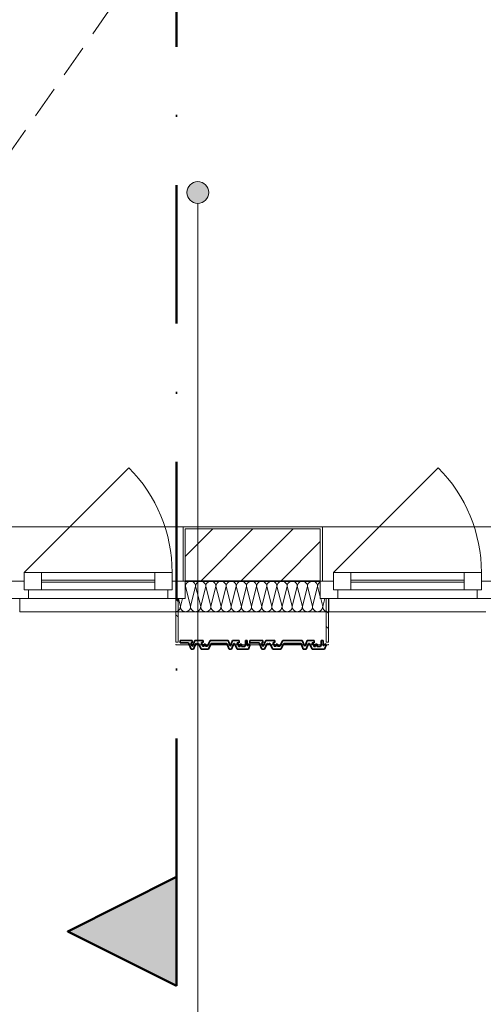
# Model space of a CAD drawing. Header units: metres. Extents: x -177922 to 5550634, y -507967 to 368279.
# Tile 79 of 125: x 3705269 to 3707397, y -60996 to -56477. Entities that reach past the tile are written whole.
import ezdxf

# ---------------------------------------------------------------- set-up
doc = ezdxf.new("R2010")
doc.units = ezdxf.units.M
doc.header["$LTSCALE"] = 0.05
doc.header["$PDSIZE"] = 0.8
doc.linetypes.add('Strichlinie_ eng', pattern=[4600, 3000, -1600])
doc.linetypes.add('Strichpunktlinie_ lang', pattern=[25400, 12700, -6350, 0, -6350])
for name, color, linetype in [('A_1_Bauteilschraffuren', 7, 'Continuous'), ('A_1_Fassaden', 7, 'Continuous'), ('A_1_Fenster', 7, 'Continuous'), ('A_1_Raumstempel_Linien_Text.1_100', 7, 'Continuous'), ('A_1_Schraffuren', 7, 'Continuous'), ('A_1_Wände_Außen', 7, 'Continuous'), ('A_3_Schnittführung', 7, 'Continuous'), ('A_4_Etiketten_UHD', 7, 'Continuous'), ('A_4_Umgrenzung_Raumlegende', 7, 'Continuous')]:
    doc.layers.add(name, color=color, linetype=linetype)
pattern_1 = [(0, (3733493.5, -38278.93), (0, 173.2051), [0, -100]), (0, (3733543.5, -38192.32), (0, 173.2051), [0, -100])]
pattern_2 = [(135, (3733493.5, -38278.93), (106.066, 106.066), []), (135, (3733458.14, -38314.28), (106.066, 106.066), [])]

# ---------------------------------------------------------------- blocks, each defined once
blk = doc.blocks.new('*X101', base_point=(3733493.5, -38278.9))
at = {"layer": 'A_1_Bauteilschraffuren', "color": 253, "linetype": 'Continuous', "lineweight": 13}
for p, q in [((3706037, -59060.8), (3706034.1, -59064.3)), ((3706040.5, -59057.9), (3706037, -59060.8)), ((3706044.6, -59055.7), (3706040.5, -59057.9)), ((3706048.9, -59054.4), (3706044.6, -59055.7)), ((3706053.5, -59053.9), (3706048.9, -59054.4)), ((3706058, -59054.4), (3706053.5, -59053.9)), ((3706062.4, -59055.7), (3706058, -59054.4)), ((3706066.5, -59057.9), (3706062.4, -59055.7)), ((3706070, -59060.8), (3706066.5, -59057.9)), ((3706072.9, -59064.3), (3706070, -59060.8)), ((3706083.7, -59060.8), (3706080.8, -59064.3)), ((3706087.2, -59057.9), (3706083.7, -59060.8)), ((3706091.2, -59055.7), (3706087.2, -59057.9)), ((3706095.6, -59054.4), (3706091.2, -59055.7)), ((3706100.2, -59053.9), (3706095.6, -59054.4)), ((3706104.7, -59054.4), (3706100.2, -59053.9)), ((3706109.1, -59055.7), (3706104.7, -59054.4)), ((3706113.1, -59057.9), (3706109.1, -59055.7)), ((3706116.7, -59060.8), (3706113.1, -59057.9)), ((3706119.6, -59064.3), (3706116.7, -59060.8)), ((3706130.3, -59060.8), (3706127.4, -59064.3)), ((3706133.9, -59057.9), (3706130.3, -59060.8)), ((3706137.9, -59055.7), (3706133.9, -59057.9)), ((3706142.3, -59054.4), (3706137.9, -59055.7)), ((3706146.8, -59053.9), (3706142.3, -59054.4)), ((3706151.4, -59054.4), (3706146.8, -59053.9)), ((3706155.8, -59055.7), (3706151.4, -59054.4)), ((3706159.8, -59057.9), (3706155.8, -59055.7)), ((3706163.3, -59060.8), (3706159.8, -59057.9)), ((3706166.2, -59064.3), (3706163.3, -59060.8)), ((3706177, -59060.8), (3706174.1, -59064.3)), ((3706180.5, -59057.9), (3706177, -59060.8)), ((3706184.6, -59055.7), (3706180.5, -59057.9)), ((3706188.9, -59054.4), (3706184.6, -59055.7)), ((3706193.5, -59053.9), (3706188.9, -59054.4)), ((3706198, -59054.4), (3706193.5, -59053.9)), ((3706202.4, -59055.7), (3706198, -59054.4)), ((3706206.5, -59057.9), (3706202.4, -59055.7)), ((3706210, -59060.8), (3706206.5, -59057.9)), ((3706212.9, -59064.3), (3706210, -59060.8)), ((3706223.7, -59060.8), (3706220.8, -59064.3)), ((3706227.2, -59057.9), (3706223.7, -59060.8)), ((3706231.2, -59055.7), (3706227.2, -59057.9)), ((3706235.6, -59054.4), (3706231.2, -59055.7)), ((3706240.2, -59053.9), (3706235.6, -59054.4)), ((3706244.7, -59054.4), (3706240.2, -59053.9)), ((3706249.1, -59055.7), (3706244.7, -59054.4)), ((3706253.1, -59057.9), (3706249.1, -59055.7)), ((3706256.7, -59060.8), (3706253.1, -59057.9)), ((3706259.6, -59064.3), (3706256.7, -59060.8)), ((3706270.3, -59060.8), (3706267.4, -59064.3)), ((3706273.9, -59057.9), (3706270.3, -59060.8)), ((3706277.9, -59055.7), (3706273.9, -59057.9)), ((3706282.3, -59054.4), (3706277.9, -59055.7)), ((3706286.8, -59053.9), (3706282.3, -59054.4)), ((3706291.4, -59054.4), (3706286.8, -59053.9)), ((3706295.8, -59055.7), (3706291.4, -59054.4)), ((3706299.8, -59057.9), (3706295.8, -59055.7)), ((3706303.3, -59060.8), (3706299.8, -59057.9)), ((3706306.2, -59064.3), (3706303.3, -59060.8)), ((3706317, -59060.8), (3706314.1, -59064.3)), ((3706320.5, -59057.9), (3706317, -59060.8)), ((3706324.6, -59055.7), (3706320.5, -59057.9)), ((3706328.9, -59054.4), (3706324.6, -59055.7)), ((3706333.5, -59053.9), (3706328.9, -59054.4)), ((3706338, -59054.4), (3706333.5, -59053.9)), ((3706342.4, -59055.7), (3706338, -59054.4)), ((3706346.5, -59057.9), (3706342.4, -59055.7)), ((3706350, -59060.8), (3706346.5, -59057.9)), ((3706352.9, -59064.3), (3706350, -59060.8)), ((3706363.7, -59060.8), (3706360.8, -59064.3)), ((3706367.2, -59057.9), (3706363.7, -59060.8)), ((3706371.2, -59055.7), (3706367.2, -59057.9)), ((3706375.6, -59054.4), (3706371.2, -59055.7)), ((3706380.2, -59053.9), (3706375.6, -59054.4)), ((3706384.7, -59054.4), (3706380.2, -59053.9)), ((3706389.1, -59055.7), (3706384.7, -59054.4)), ((3706393.1, -59057.9), (3706389.1, -59055.7)), ((3706396.7, -59060.8), (3706393.1, -59057.9)), ((3706399.6, -59064.3), (3706396.7, -59060.8)), ((3706410.3, -59060.8), (3706407.4, -59064.3)), ((3706413.9, -59057.9), (3706410.3, -59060.8)), ((3706417.9, -59055.7), (3706413.9, -59057.9)), ((3706422.3, -59054.4), (3706417.9, -59055.7)), ((3706426.8, -59053.9), (3706422.3, -59054.4)), ((3706431.4, -59054.4), (3706426.8, -59053.9)), ((3706435.8, -59055.7), (3706431.4, -59054.4)), ((3706439.8, -59057.9), (3706435.8, -59055.7)), ((3706443.3, -59060.8), (3706439.8, -59057.9)), ((3706446.2, -59064.3), (3706443.3, -59060.8)), ((3706457, -59060.8), (3706454.1, -59064.3)), ((3706460.5, -59057.9), (3706457, -59060.8)), ((3706464.6, -59055.7), (3706460.5, -59057.9)), ((3706468.9, -59054.4), (3706464.6, -59055.7)), ((3706473.5, -59053.9), (3706468.9, -59054.4)), ((3706478, -59054.4), (3706473.5, -59053.9)), ((3706482.4, -59055.7), (3706478, -59054.4)), ((3706486.5, -59057.9), (3706482.4, -59055.7)), ((3706490, -59060.8), (3706486.5, -59057.9)), ((3706492.9, -59064.3), (3706490, -59060.8)), ((3706503.7, -59060.8), (3706500.8, -59064.3)), ((3706507.2, -59057.9), (3706503.7, -59060.8)), ((3706511.2, -59055.7), (3706507.2, -59057.9)), ((3706515.6, -59054.4), (3706511.2, -59055.7)), ((3706520.2, -59053.9), (3706515.6, -59054.4)), ((3706524.7, -59054.4), (3706520.2, -59053.9)), ((3706529.1, -59055.7), (3706524.7, -59054.4)), ((3706533.1, -59057.9), (3706529.1, -59055.7)), ((3706536.7, -59060.8), (3706533.1, -59057.9)), ((3706539.6, -59064.3), (3706536.7, -59060.8)), ((3706550.3, -59060.8), (3706547.4, -59064.3)), ((3706553.9, -59057.9), (3706550.3, -59060.8)), ((3706557.9, -59055.7), (3706553.9, -59057.9)), ((3706562.3, -59054.4), (3706557.9, -59055.7)), ((3706566.8, -59053.9), (3706562.3, -59054.4)), ((3706571.4, -59054.4), (3706566.8, -59053.9)), ((3706575.8, -59055.7), (3706571.4, -59054.4)), ((3706579.8, -59057.9), (3706575.8, -59055.7)), ((3706583.3, -59060.8), (3706579.8, -59057.9)), ((3706586.2, -59064.3), (3706583.3, -59060.8)), ((3706597, -59060.8), (3706594.1, -59064.3)), ((3706600.5, -59057.9), (3706597, -59060.8)), ((3706604.6, -59055.7), (3706600.5, -59057.9)), ((3706608.9, -59054.4), (3706604.6, -59055.7)), ((3706613.5, -59053.9), (3706608.9, -59054.4)), ((3706618, -59054.4), (3706613.5, -59053.9)), ((3706622.4, -59055.7), (3706618, -59054.4)), ((3706626.5, -59057.9), (3706622.4, -59055.7)), ((3706630, -59060.8), (3706626.5, -59057.9)), ((3706632.9, -59064.3), (3706630, -59060.8)), ((3706643.7, -59060.8), (3706640.8, -59064.3)), ((3706647.2, -59057.9), (3706643.7, -59060.8)), ((3706649, -59056.9), (3706647.2, -59057.9)), ((3706029.7, -59072.7), (3706029, -59070.3)), ((3706029, -59081.9), (3706030.2, -59077.3)), ((3706030.2, -59077.3), (3706029.7, -59072.7)), ((3706030.6, -59072.7), (3706030.2, -59077.3)), ((3706053.5, -59170.6), (3706030.2, -59077.3)), ((3706031.9, -59068.3), (3706030.6, -59072.7)), ((3706034.1, -59064.3), (3706031.9, -59068.3)), ((3706053.5, -59170.6), (3706076.8, -59077.3)), ((3706075.1, -59068.3), (3706072.9, -59064.3)), ((3706076.4, -59072.7), (3706075.1, -59068.3)), ((3706076.8, -59077.3), (3706076.4, -59072.7)), ((3706077.3, -59072.7), (3706076.8, -59077.3)), ((3706100.2, -59170.6), (3706076.8, -59077.3)), ((3706078.6, -59068.3), (3706077.3, -59072.7)), ((3706080.8, -59064.3), (3706078.6, -59068.3)), ((3706100.2, -59170.6), (3706123.5, -59077.3)), ((3706121.7, -59068.3), (3706119.6, -59064.3)), ((3706123, -59072.7), (3706121.7, -59068.3)), ((3706123.5, -59077.3), (3706123, -59072.7)), ((3706123.9, -59072.7), (3706123.5, -59077.3)), ((3706146.8, -59170.6), (3706123.5, -59077.3)), ((3706125.3, -59068.3), (3706123.9, -59072.7)), ((3706127.4, -59064.3), (3706125.3, -59068.3)), ((3706146.8, -59170.6), (3706170.2, -59077.3)), ((3706168.4, -59068.3), (3706166.2, -59064.3)), ((3706169.7, -59072.7), (3706168.4, -59068.3)), ((3706170.2, -59077.3), (3706169.7, -59072.7)), ((3706170.6, -59072.7), (3706170.2, -59077.3)), ((3706193.5, -59170.6), (3706170.2, -59077.3)), ((3706171.9, -59068.3), (3706170.6, -59072.7)), ((3706174.1, -59064.3), (3706171.9, -59068.3)), ((3706193.5, -59170.6), (3706216.8, -59077.3)), ((3706215.1, -59068.3), (3706212.9, -59064.3)), ((3706216.4, -59072.7), (3706215.1, -59068.3)), ((3706216.8, -59077.3), (3706216.4, -59072.7)), ((3706217.3, -59072.7), (3706216.8, -59077.3)), ((3706240.2, -59170.6), (3706216.8, -59077.3)), ((3706218.6, -59068.3), (3706217.3, -59072.7)), ((3706220.8, -59064.3), (3706218.6, -59068.3)), ((3706240.2, -59170.6), (3706263.5, -59077.3)), ((3706261.7, -59068.3), (3706259.6, -59064.3)), ((3706263, -59072.7), (3706261.7, -59068.3)), ((3706263.5, -59077.3), (3706263, -59072.7)), ((3706263.9, -59072.7), (3706263.5, -59077.3)), ((3706286.8, -59170.6), (3706263.5, -59077.3)), ((3706265.3, -59068.3), (3706263.9, -59072.7)), ((3706267.4, -59064.3), (3706265.3, -59068.3)), ((3706286.8, -59170.6), (3706310.2, -59077.3)), ((3706308.4, -59068.3), (3706306.2, -59064.3)), ((3706309.7, -59072.7), (3706308.4, -59068.3)), ((3706310.2, -59077.3), (3706309.7, -59072.7)), ((3706310.6, -59072.7), (3706310.2, -59077.3)), ((3706333.5, -59170.6), (3706310.2, -59077.3)), ((3706311.9, -59068.3), (3706310.6, -59072.7)), ((3706314.1, -59064.3), (3706311.9, -59068.3)), ((3706333.5, -59170.6), (3706356.8, -59077.3)), ((3706355.1, -59068.3), (3706352.9, -59064.3)), ((3706356.4, -59072.7), (3706355.1, -59068.3)), ((3706356.8, -59077.3), (3706356.4, -59072.7)), ((3706357.3, -59072.7), (3706356.8, -59077.3)), ((3706380.2, -59170.6), (3706356.8, -59077.3)), ((3706358.6, -59068.3), (3706357.3, -59072.7)), ((3706360.8, -59064.3), (3706358.6, -59068.3)), ((3706380.2, -59170.6), (3706403.5, -59077.3)), ((3706401.7, -59068.3), (3706399.6, -59064.3)), ((3706403, -59072.7), (3706401.7, -59068.3)), ((3706403.5, -59077.3), (3706403, -59072.7)), ((3706403.9, -59072.7), (3706403.5, -59077.3)), ((3706426.8, -59170.6), (3706403.5, -59077.3)), ((3706405.3, -59068.3), (3706403.9, -59072.7)), ((3706407.4, -59064.3), (3706405.3, -59068.3)), ((3706426.8, -59170.6), (3706450.2, -59077.3)), ((3706448.4, -59068.3), (3706446.2, -59064.3)), ((3706449.7, -59072.7), (3706448.4, -59068.3)), ((3706450.2, -59077.3), (3706449.7, -59072.7)), ((3706450.6, -59072.7), (3706450.2, -59077.3)), ((3706473.5, -59170.6), (3706450.2, -59077.3)), ((3706451.9, -59068.3), (3706450.6, -59072.7)), ((3706454.1, -59064.3), (3706451.9, -59068.3)), ((3706473.5, -59170.6), (3706496.8, -59077.3)), ((3706495.1, -59068.3), (3706492.9, -59064.3)), ((3706496.4, -59072.7), (3706495.1, -59068.3)), ((3706496.8, -59077.3), (3706496.4, -59072.7)), ((3706497.3, -59072.7), (3706496.8, -59077.3)), ((3706520.2, -59170.6), (3706496.8, -59077.3)), ((3706498.6, -59068.3), (3706497.3, -59072.7)), ((3706500.8, -59064.3), (3706498.6, -59068.3)), ((3706520.2, -59170.6), (3706543.5, -59077.3)), ((3706541.7, -59068.3), (3706539.6, -59064.3)), ((3706543, -59072.7), (3706541.7, -59068.3)), ((3706543.5, -59077.3), (3706543, -59072.7)), ((3706543.9, -59072.7), (3706543.5, -59077.3)), ((3706566.8, -59170.6), (3706543.5, -59077.3)), ((3706545.3, -59068.3), (3706543.9, -59072.7)), ((3706547.4, -59064.3), (3706545.3, -59068.3)), ((3706566.8, -59170.6), (3706590.2, -59077.3)), ((3706588.4, -59068.3), (3706586.2, -59064.3)), ((3706589.7, -59072.7), (3706588.4, -59068.3)), ((3706590.2, -59077.3), (3706589.7, -59072.7)), ((3706590.6, -59072.7), (3706590.2, -59077.3)), ((3706613.5, -59170.6), (3706590.2, -59077.3)), ((3706591.9, -59068.3), (3706590.6, -59072.7)), ((3706594.1, -59064.3), (3706591.9, -59068.3)), ((3706613.5, -59170.6), (3706636.8, -59077.3)), ((3706635.1, -59068.3), (3706632.9, -59064.3)), ((3706636.4, -59072.7), (3706635.1, -59068.3)), ((3706636.8, -59077.3), (3706636.4, -59072.7)), ((3706637.3, -59072.7), (3706636.8, -59077.3)), ((3706649, -59125.9), (3706636.8, -59077.3)), ((3706638.6, -59068.3), (3706637.3, -59072.7)), ((3706640.8, -59064.3), (3706638.6, -59068.3)), ((3706006.8, -59170.6), (3705997.7, -59133.9)), ((3706006.8, -59170.6), (3706016, -59133.9)), ((3706660.2, -59170.6), (3706651, -59133.9)), ((3706660.2, -59170.6), (3706669.3, -59133.9)), ((3705989, -59193.2), (3705992.4, -59192.1)), ((3705992.4, -59192.1), (3705996.5, -59190)), ((3705996.5, -59190), (3706000, -59187.1)), ((3706000, -59187.1), (3706002.9, -59183.6)), ((3706002.9, -59183.6), (3706005.1, -59179.5)), ((3706005.1, -59179.5), (3706006.4, -59175.1)), ((3706006.4, -59175.1), (3706006.8, -59170.6)), ((3706006.8, -59170.6), (3706007.3, -59175.1)), ((3706007.3, -59175.1), (3706008.6, -59179.5)), ((3706008.6, -59179.5), (3706010.8, -59183.6)), ((3706010.8, -59183.6), (3706013.7, -59187.1)), ((3706013.7, -59187.1), (3706017.2, -59190)), ((3706017.2, -59190), (3706021.2, -59192.1)), ((3706021.2, -59192.1), (3706025.6, -59193.5)), ((3706025.6, -59193.5), (3706030.2, -59193.9)), ((3706030.2, -59193.9), (3706034.7, -59193.5)), ((3706034.7, -59193.5), (3706039.1, -59192.1)), ((3706039.1, -59192.1), (3706043.1, -59190)), ((3706043.1, -59190), (3706046.7, -59187.1)), ((3706046.7, -59187.1), (3706049.6, -59183.6)), ((3706049.6, -59183.6), (3706051.7, -59179.5)), ((3706051.7, -59179.5), (3706053, -59175.1)), ((3706053, -59175.1), (3706053.5, -59170.6)), ((3706053.5, -59170.6), (3706053.9, -59175.1)), ((3706053.9, -59175.1), (3706055.3, -59179.5)), ((3706055.3, -59179.5), (3706057.4, -59183.6)), ((3706057.4, -59183.6), (3706060.3, -59187.1)), ((3706060.3, -59187.1), (3706063.9, -59190)), ((3706063.9, -59190), (3706067.9, -59192.1)), ((3706067.9, -59192.1), (3706072.3, -59193.5)), ((3706072.3, -59193.5), (3706076.8, -59193.9)), ((3706076.8, -59193.9), (3706081.4, -59193.5)), ((3706081.4, -59193.5), (3706085.8, -59192.1)), ((3706085.8, -59192.1), (3706089.8, -59190)), ((3706089.8, -59190), (3706093.3, -59187.1)), ((3706093.3, -59187.1), (3706096.2, -59183.6)), ((3706096.2, -59183.6), (3706098.4, -59179.5)), ((3706098.4, -59179.5), (3706099.7, -59175.1)), ((3706099.7, -59175.1), (3706100.2, -59170.6)), ((3706100.2, -59170.6), (3706100.6, -59175.1)), ((3706100.6, -59175.1), (3706101.9, -59179.5)), ((3706101.9, -59179.5), (3706104.1, -59183.6)), ((3706104.1, -59183.6), (3706107, -59187.1)), ((3706107, -59187.1), (3706110.5, -59190)), ((3706110.5, -59190), (3706114.6, -59192.1)), ((3706114.6, -59192.1), (3706118.9, -59193.5)), ((3706118.9, -59193.5), (3706123.5, -59193.9)), ((3706123.5, -59193.9), (3706128, -59193.5)), ((3706128, -59193.5), (3706132.4, -59192.1)), ((3706132.4, -59192.1), (3706136.5, -59190)), ((3706136.5, -59190), (3706140, -59187.1)), ((3706140, -59187.1), (3706142.9, -59183.6)), ((3706142.9, -59183.6), (3706145.1, -59179.5)), ((3706145.1, -59179.5), (3706146.4, -59175.1)), ((3706146.4, -59175.1), (3706146.8, -59170.6)), ((3706146.8, -59170.6), (3706147.3, -59175.1)), ((3706147.3, -59175.1), (3706148.6, -59179.5)), ((3706148.6, -59179.5), (3706150.8, -59183.6)), ((3706150.8, -59183.6), (3706153.7, -59187.1)), ((3706153.7, -59187.1), (3706157.2, -59190)), ((3706157.2, -59190), (3706161.2, -59192.1)), ((3706161.2, -59192.1), (3706165.6, -59193.5)), ((3706165.6, -59193.5), (3706170.2, -59193.9)), ((3706170.2, -59193.9), (3706174.7, -59193.5)), ((3706174.7, -59193.5), (3706179.1, -59192.1)), ((3706179.1, -59192.1), (3706183.1, -59190)), ((3706183.1, -59190), (3706186.7, -59187.1)), ((3706186.7, -59187.1), (3706189.6, -59183.6)), ((3706189.6, -59183.6), (3706191.7, -59179.5)), ((3706191.7, -59179.5), (3706193, -59175.1)), ((3706193, -59175.1), (3706193.5, -59170.6)), ((3706193.5, -59170.6), (3706193.9, -59175.1)), ((3706193.9, -59175.1), (3706195.3, -59179.5)), ((3706195.3, -59179.5), (3706197.4, -59183.6)), ((3706197.4, -59183.6), (3706200.3, -59187.1)), ((3706200.3, -59187.1), (3706203.9, -59190)), ((3706203.9, -59190), (3706207.9, -59192.1)), ((3706207.9, -59192.1), (3706212.3, -59193.5)), ((3706212.3, -59193.5), (3706216.8, -59193.9)), ((3706216.8, -59193.9), (3706221.4, -59193.5)), ((3706221.4, -59193.5), (3706225.8, -59192.1)), ((3706225.8, -59192.1), (3706229.8, -59190)), ((3706229.8, -59190), (3706233.3, -59187.1)), ((3706233.3, -59187.1), (3706236.2, -59183.6)), ((3706236.2, -59183.6), (3706238.4, -59179.5)), ((3706238.4, -59179.5), (3706239.7, -59175.1)), ((3706239.7, -59175.1), (3706240.2, -59170.6)), ((3706240.2, -59170.6), (3706240.6, -59175.1)), ((3706240.6, -59175.1), (3706241.9, -59179.5)), ((3706241.9, -59179.5), (3706244.1, -59183.6)), ((3706244.1, -59183.6), (3706247, -59187.1)), ((3706247, -59187.1), (3706250.5, -59190)), ((3706250.5, -59190), (3706254.6, -59192.1)), ((3706254.6, -59192.1), (3706258.9, -59193.5)), ((3706258.9, -59193.5), (3706263.5, -59193.9)), ((3706263.5, -59193.9), (3706268, -59193.5)), ((3706268, -59193.5), (3706272.4, -59192.1)), ((3706272.4, -59192.1), (3706276.5, -59190)), ((3706276.5, -59190), (3706280, -59187.1)), ((3706280, -59187.1), (3706282.9, -59183.6)), ((3706282.9, -59183.6), (3706285.1, -59179.5)), ((3706285.1, -59179.5), (3706286.4, -59175.1)), ((3706286.4, -59175.1), (3706286.8, -59170.6)), ((3706286.8, -59170.6), (3706287.3, -59175.1)), ((3706287.3, -59175.1), (3706288.6, -59179.5)), ((3706288.6, -59179.5), (3706290.8, -59183.6)), ((3706290.8, -59183.6), (3706293.7, -59187.1)), ((3706293.7, -59187.1), (3706297.2, -59190)), ((3706297.2, -59190), (3706301.2, -59192.1)), ((3706301.2, -59192.1), (3706305.6, -59193.5)), ((3706305.6, -59193.5), (3706310.2, -59193.9)), ((3706310.2, -59193.9), (3706314.7, -59193.5)), ((3706314.7, -59193.5), (3706319.1, -59192.1)), ((3706319.1, -59192.1), (3706323.1, -59190)), ((3706323.1, -59190), (3706326.7, -59187.1)), ((3706326.7, -59187.1), (3706329.6, -59183.6)), ((3706329.6, -59183.6), (3706331.7, -59179.5)), ((3706331.7, -59179.5), (3706333, -59175.1)), ((3706333, -59175.1), (3706333.5, -59170.6)), ((3706333.5, -59170.6), (3706333.9, -59175.1)), ((3706333.9, -59175.1), (3706335.3, -59179.5)), ((3706335.3, -59179.5), (3706337.4, -59183.6)), ((3706337.4, -59183.6), (3706340.3, -59187.1)), ((3706340.3, -59187.1), (3706343.9, -59190)), ((3706343.9, -59190), (3706347.9, -59192.1)), ((3706347.9, -59192.1), (3706352.3, -59193.5)), ((3706352.3, -59193.5), (3706356.8, -59193.9)), ((3706356.8, -59193.9), (3706361.4, -59193.5)), ((3706361.4, -59193.5), (3706365.8, -59192.1)), ((3706365.8, -59192.1), (3706369.8, -59190)), ((3706369.8, -59190), (3706373.3, -59187.1)), ((3706373.3, -59187.1), (3706376.2, -59183.6)), ((3706376.2, -59183.6), (3706378.4, -59179.5)), ((3706378.4, -59179.5), (3706379.7, -59175.1)), ((3706379.7, -59175.1), (3706380.2, -59170.6)), ((3706380.2, -59170.6), (3706380.6, -59175.1)), ((3706380.6, -59175.1), (3706381.9, -59179.5)), ((3706381.9, -59179.5), (3706384.1, -59183.6)), ((3706384.1, -59183.6), (3706387, -59187.1)), ((3706387, -59187.1), (3706390.5, -59190)), ((3706390.5, -59190), (3706394.6, -59192.1)), ((3706394.6, -59192.1), (3706398.9, -59193.5)), ((3706398.9, -59193.5), (3706403.5, -59193.9)), ((3706403.5, -59193.9), (3706408, -59193.5)), ((3706408, -59193.5), (3706412.4, -59192.1)), ((3706412.4, -59192.1), (3706416.5, -59190)), ((3706416.5, -59190), (3706420, -59187.1)), ((3706420, -59187.1), (3706422.9, -59183.6)), ((3706422.9, -59183.6), (3706425.1, -59179.5)), ((3706425.1, -59179.5), (3706426.4, -59175.1)), ((3706426.4, -59175.1), (3706426.8, -59170.6)), ((3706426.8, -59170.6), (3706427.3, -59175.1)), ((3706427.3, -59175.1), (3706428.6, -59179.5)), ((3706428.6, -59179.5), (3706430.8, -59183.6)), ((3706430.8, -59183.6), (3706433.7, -59187.1)), ((3706433.7, -59187.1), (3706437.2, -59190)), ((3706437.2, -59190), (3706441.2, -59192.1)), ((3706441.2, -59192.1), (3706445.6, -59193.5)), ((3706445.6, -59193.5), (3706450.2, -59193.9)), ((3706450.2, -59193.9), (3706454.7, -59193.5)), ((3706454.7, -59193.5), (3706459.1, -59192.1)), ((3706459.1, -59192.1), (3706463.1, -59190)), ((3706463.1, -59190), (3706466.7, -59187.1)), ((3706466.7, -59187.1), (3706469.6, -59183.6)), ((3706469.6, -59183.6), (3706471.7, -59179.5)), ((3706471.7, -59179.5), (3706473, -59175.1)), ((3706473, -59175.1), (3706473.5, -59170.6)), ((3706473.5, -59170.6), (3706473.9, -59175.1)), ((3706473.9, -59175.1), (3706475.3, -59179.5)), ((3706475.3, -59179.5), (3706477.4, -59183.6)), ((3706477.4, -59183.6), (3706480.3, -59187.1)), ((3706480.3, -59187.1), (3706483.9, -59190)), ((3706483.9, -59190), (3706487.9, -59192.1)), ((3706487.9, -59192.1), (3706492.3, -59193.5)), ((3706492.3, -59193.5), (3706496.8, -59193.9)), ((3706496.8, -59193.9), (3706501.4, -59193.5)), ((3706501.4, -59193.5), (3706505.8, -59192.1)), ((3706505.8, -59192.1), (3706509.8, -59190)), ((3706509.8, -59190), (3706513.3, -59187.1)), ((3706513.3, -59187.1), (3706516.2, -59183.6)), ((3706516.2, -59183.6), (3706518.4, -59179.5)), ((3706518.4, -59179.5), (3706519.7, -59175.1)), ((3706519.7, -59175.1), (3706520.2, -59170.6)), ((3706520.2, -59170.6), (3706520.6, -59175.1)), ((3706520.6, -59175.1), (3706521.9, -59179.5)), ((3706521.9, -59179.5), (3706524.1, -59183.6)), ((3706524.1, -59183.6), (3706527, -59187.1)), ((3706527, -59187.1), (3706530.5, -59190)), ((3706530.5, -59190), (3706534.6, -59192.1)), ((3706534.6, -59192.1), (3706538.9, -59193.5)), ((3706538.9, -59193.5), (3706543.5, -59193.9)), ((3706543.5, -59193.9), (3706548, -59193.5)), ((3706548, -59193.5), (3706552.4, -59192.1)), ((3706552.4, -59192.1), (3706556.5, -59190)), ((3706556.5, -59190), (3706560, -59187.1)), ((3706560, -59187.1), (3706562.9, -59183.6)), ((3706562.9, -59183.6), (3706565.1, -59179.5)), ((3706565.1, -59179.5), (3706566.4, -59175.1)), ((3706566.4, -59175.1), (3706566.8, -59170.6)), ((3706566.8, -59170.6), (3706567.3, -59175.1)), ((3706567.3, -59175.1), (3706568.6, -59179.5)), ((3706568.6, -59179.5), (3706570.8, -59183.6)), ((3706570.8, -59183.6), (3706573.7, -59187.1)), ((3706573.7, -59187.1), (3706577.2, -59190)), ((3706577.2, -59190), (3706581.2, -59192.1)), ((3706581.2, -59192.1), (3706585.6, -59193.5)), ((3706585.6, -59193.5), (3706590.2, -59193.9)), ((3706590.2, -59193.9), (3706594.7, -59193.5)), ((3706594.7, -59193.5), (3706599.1, -59192.1)), ((3706599.1, -59192.1), (3706603.1, -59190)), ((3706603.1, -59190), (3706606.7, -59187.1)), ((3706606.7, -59187.1), (3706609.6, -59183.6)), ((3706609.6, -59183.6), (3706611.7, -59179.5)), ((3706611.7, -59179.5), (3706613, -59175.1)), ((3706613, -59175.1), (3706613.5, -59170.6)), ((3706613.5, -59170.6), (3706613.9, -59175.1)), ((3706613.9, -59175.1), (3706615.3, -59179.5)), ((3706615.3, -59179.5), (3706617.4, -59183.6)), ((3706617.4, -59183.6), (3706620.3, -59187.1)), ((3706620.3, -59187.1), (3706623.9, -59190)), ((3706623.9, -59190), (3706627.9, -59192.1)), ((3706627.9, -59192.1), (3706632.3, -59193.5)), ((3706632.3, -59193.5), (3706636.8, -59193.9)), ((3706636.8, -59193.9), (3706641.4, -59193.5)), ((3706641.4, -59193.5), (3706645.8, -59192.1)), ((3706645.8, -59192.1), (3706649.8, -59190)), ((3706649.8, -59190), (3706653.3, -59187.1)), ((3706653.3, -59187.1), (3706656.2, -59183.6)), ((3706656.2, -59183.6), (3706658.4, -59179.5)), ((3706658.4, -59179.5), (3706659.7, -59175.1)), ((3706659.7, -59175.1), (3706660.2, -59170.6)), ((3706660.2, -59170.6), (3706660.6, -59175.1)), ((3706660.6, -59175.1), (3706661.9, -59179.5)), ((3706661.9, -59179.5), (3706664.1, -59183.6)), ((3706664.1, -59183.6), (3706667, -59187.1)), ((3706667, -59187.1), (3706670.5, -59190)), ((3706670.5, -59190), (3706674.6, -59192.1)), ((3706674.6, -59192.1), (3706678.9, -59193.5)), ((3706678.9, -59193.5), (3706683.5, -59193.9)), ((3706683.5, -59193.9), (3706688, -59193.5)), ((3706688, -59193.5), (3706689, -59193.2))]:
    blk.add_line(p, q, dxfattribs=at)

msp = doc.modelspace()

# ---------------------------------------------------------------- hatches: boundary and pattern name
at = {"layer": 'A_1_Bauteilschraffuren', "linetype": 'Continuous', "lineweight": 13}
h = msp.add_hatch(dxfattribs=at)
h.set_pattern_fill('Verputz_0006', color=251, style=0, pattern_type=2)
h.set_pattern_definition(pattern_1)
h.paths.add_polyline_path([(3706028.996, -58803.926), (3706018.996, -58803.926), (3706018.996, -59053.926), (3706028.996, -59053.926), (3706028.996, -58813.926)])
h = msp.add_hatch(dxfattribs=at)
h.set_pattern_fill('Verputz_0006', color=251, style=0, pattern_type=2)
h.set_pattern_definition(pattern_1)
h.paths.add_polyline_path([(3706648.996, -58803.926), (3706028.996, -58803.926), (3706028.996, -58813.926), (3706648.996, -58813.926)])
h = msp.add_hatch(dxfattribs=at)
h.set_pattern_fill('MW_Kalksandstein_0006', color=253, style=0, pattern_type=2)
h.set_pattern_definition([(45, (3733493.5, -38278.93), (-91.9239, 91.9239), [])])
h.paths.add_polyline_path([(3706028.996, -59053.926), (3706648.996, -59053.926), (3706648.996, -58813.926), (3706028.996, -58813.926)])
h = msp.add_hatch(dxfattribs=at)
h.set_pattern_fill('Verputz_0006', color=251, style=0, pattern_type=2)
h.set_pattern_definition(pattern_1)
h.paths.add_polyline_path([(3706658.996, -58803.926), (3706648.996, -58803.926), (3706648.996, -58813.926), (3706648.996, -59053.926), (3706658.996, -59053.926)])
at = {"layer": 'A_1_Schraffuren', "linetype": 'Continuous', "lineweight": 13}
msp.add_hatch(color=7, dxfattribs=at).paths.add_polyline_path([(3706036.689, -57270.185), (3706040.495, -57289.319), (3706051.334, -57305.54), (3706067.555, -57316.379), (3706086.689, -57320.185), (3706105.823, -57316.379), (3706122.045, -57305.54), (3706132.883, -57289.319), (3706136.689, -57270.185), (3706132.883, -57251.05), (3706122.045, -57234.829), (3706105.823, -57223.991), (3706086.689, -57220.185), (3706067.555, -57223.991), (3706051.334, -57234.829), (3706040.495, -57251.05)])
at = {"layer": 'A_1_Schraffuren', "linetype": 'Continuous', "lineweight": 18}
h = msp.add_hatch(dxfattribs=at)
h.set_pattern_fill('Metall__Stahl_0006', style=0, pattern_type=2)
h.set_pattern_definition(pattern_2)
h.paths.add_polyline_path([(3705995.996, -59133.926), (3705985.996, -59133.926), (3705985.996, -59333.826), (3705995.996, -59333.826)])
h = msp.add_hatch(dxfattribs=at)
h.set_pattern_fill('Metall__Stahl_0006', style=0, pattern_type=2)
h.set_pattern_definition(pattern_2)
h.paths.add_polyline_path([(3706685.996, -59133.926), (3706675.996, -59133.926), (3706675.996, -59333.826), (3706685.996, -59333.826)])
at = {"layer": 'A_1_Schraffuren', "linetype": 'Continuous', "lineweight": 50}
msp.add_hatch(color=7, dxfattribs=at).paths.add_polyline_path([(3705989.557, -60911.528), (3705989.557, -60411.528), (3705489.557, -60661.528)])

# ---------------------------------------------------------------- linework, layer by layer
at = {"layer": 'A_1_Fassaden', "color": 7, "linetype": 'Continuous', "lineweight": 35}
for p, q in [((3706005.996, -59325.926), (3706005.996, -59337.591)), ((3706060.273, -59325.926), (3706005.996, -59325.926)), ((3706060.273, -59325.926), (3706060.273, -59336.831)), ((3706072.558, -59325.926), (3706062.157, -59352.03)), ((3706110.812, -59325.926), (3706072.558, -59325.926)), ((3706110.812, -59325.926), (3706110.812, -59336.126)), ((3706143.682, -59325.926), (3706130.937, -59352.243)), ((3706225.598, -59325.926), (3706143.682, -59325.926)), ((3706225.598, -59325.926), (3706234.94, -59351.236)), ((3706246.584, -59325.926), (3706237.243, -59351.236)), ((3706276.241, -59325.926), (3706246.584, -59325.926)), ((3706276.241, -59325.926), (3706276.241, -59336.551)), ((3706305.598, -59325.926), (3706305.598, -59347.704)), ((3706313.028, -59325.926), (3706305.598, -59325.926)), ((3706313.028, -59325.926), (3706313.028, -59348.617)), ((3706325.996, -59325.926), (3706325.996, -59337.591)), ((3706385.361, -59325.926), (3706325.996, -59325.926)), ((3706385.361, -59325.926), (3706385.361, -59336.831)), ((3706398.798, -59325.926), (3706387.422, -59352.03)), ((3706440.638, -59325.926), (3706398.798, -59325.926)), ((3706440.638, -59325.926), (3706440.638, -59336.126)), ((3706476.59, -59325.926), (3706462.65, -59352.243)), ((3706566.186, -59325.926), (3706476.59, -59325.926)), ((3706566.186, -59325.926), (3706576.403, -59351.236)), ((3706589.139, -59325.926), (3706578.922, -59351.236)), ((3706621.576, -59325.926), (3706589.139, -59325.926)), ((3706621.576, -59325.926), (3706621.576, -59336.551)), ((3706653.686, -59325.926), (3706653.686, -59347.704)), ((3706661.813, -59325.926), (3706653.686, -59325.926)), ((3706661.813, -59325.926), (3706661.813, -59348.617)), ((3706044.68, -59337.591), (3706005.996, -59337.591)), ((3706044.68, -59337.591), (3706055.97, -59365.926)), ((3706055.914, -59336.831), (3706055.273, -59338.758)), ((3706055.273, -59338.758), (3706060.561, -59352.03)), ((3706060.273, -59336.831), (3706055.914, -59336.831)), ((3706067.686, -59365.926), (3706055.97, -59365.926)), ((3706062.157, -59352.03), (3706060.561, -59352.03)), ((3706077.771, -59340.615), (3706067.686, -59365.926)), ((3706080.225, -59340.615), (3706077.771, -59340.615)), ((3706080.225, -59340.615), (3706081.641, -59344.757)), ((3706084.792, -59344.757), (3706081.641, -59344.757)), ((3706086.208, -59340.615), (3706084.792, -59344.757)), ((3706089.841, -59340.615), (3706086.208, -59340.615)), ((3706089.841, -59340.615), (3706102.098, -59365.926)), ((3706135.887, -59365.926), (3706102.098, -59365.926)), ((3706103.773, -59336.126), (3706103.773, -59343.47)), ((3706110.812, -59336.126), (3706103.773, -59336.126)), ((3706108.066, -59343.47), (3706103.773, -59343.47)), ((3706108.066, -59343.47), (3706108.066, -59352.243)), ((3706115.87, -59352.243), (3706108.066, -59352.243)), ((3706115.87, -59343.47), (3706115.87, -59352.243)), ((3706122.162, -59343.47), (3706115.87, -59343.47)), ((3706122.162, -59343.47), (3706122.162, -59352.243)), ((3706130.937, -59352.243), (3706122.162, -59352.243)), ((3706148.145, -59340.615), (3706135.887, -59365.926)), ((3706220.702, -59340.615), (3706148.145, -59340.615)), ((3706220.702, -59340.615), (3706230.043, -59365.926)), ((3706242.137, -59365.926), (3706230.043, -59365.926)), ((3706237.243, -59351.236), (3706234.94, -59351.236)), ((3706251.478, -59340.615), (3706242.137, -59365.926)), ((3706255.715, -59340.615), (3706251.478, -59340.615)), ((3706255.715, -59340.615), (3706267.835, -59365.926)), ((3706267.331, -59336.551), (3706267.331, -59343.419)), ((3706276.241, -59336.551), (3706267.331, -59336.551)), ((3706273.612, -59343.419), (3706267.331, -59343.419)), ((3706318.876, -59365.926), (3706267.835, -59365.926)), ((3706273.612, -59343.419), (3706273.612, -59353.061)), ((3706281.633, -59353.061), (3706273.612, -59353.061)), ((3706281.633, -59343.419), (3706281.633, -59353.061)), ((3706287.74, -59343.419), (3706281.633, -59343.419)), ((3706287.74, -59343.419), (3706287.74, -59353.061)), ((3706302.362, -59353.061), (3706287.74, -59353.061)), ((3706305.598, -59347.704), (3706302.362, -59353.061)), ((3706316.145, -59348.617), (3706313.028, -59348.617)), ((3706319.848, -59340.946), (3706316.145, -59348.617)), ((3706319.848, -59340.946), (3706325.996, -59344.884)), ((3706368.307, -59337.591), (3706325.996, -59337.591)), ((3706368.307, -59337.591), (3706380.655, -59365.926)), ((3706380.594, -59336.831), (3706379.893, -59338.758)), ((3706379.893, -59338.758), (3706385.677, -59352.03)), ((3706385.361, -59336.831), (3706380.594, -59336.831)), ((3706393.469, -59365.926), (3706380.655, -59365.926)), ((3706387.422, -59352.03), (3706385.677, -59352.03)), ((3706404.5, -59340.615), (3706393.469, -59365.926)), ((3706407.184, -59340.615), (3706404.5, -59340.615)), ((3706407.184, -59340.615), (3706408.732, -59344.757)), ((3706412.179, -59344.757), (3706408.732, -59344.757)), ((3706413.727, -59340.615), (3706412.179, -59344.757)), ((3706417.701, -59340.615), (3706413.727, -59340.615)), ((3706417.701, -59340.615), (3706431.108, -59365.926)), ((3706468.065, -59365.926), (3706431.108, -59365.926)), ((3706432.94, -59336.126), (3706432.94, -59343.47)), ((3706440.638, -59336.126), (3706432.94, -59336.126)), ((3706437.635, -59343.47), (3706432.94, -59343.47)), ((3706437.635, -59343.47), (3706437.635, -59352.243)), ((3706446.17, -59352.243), (3706437.635, -59352.243)), ((3706446.17, -59343.47), (3706446.17, -59352.243)), ((3706453.052, -59343.47), (3706446.17, -59343.47)), ((3706453.052, -59343.47), (3706453.052, -59352.243)), ((3706462.65, -59352.243), (3706453.052, -59352.243)), ((3706481.472, -59340.615), (3706468.065, -59365.926)), ((3706560.831, -59340.615), (3706481.472, -59340.615)), ((3706560.831, -59340.615), (3706571.048, -59365.926)), ((3706584.275, -59365.926), (3706571.048, -59365.926)), ((3706578.922, -59351.236), (3706576.403, -59351.236)), ((3706594.492, -59340.615), (3706584.275, -59365.926)), ((3706599.126, -59340.615), (3706594.492, -59340.615)), ((3706599.126, -59340.615), (3706612.382, -59365.926)), ((3706611.831, -59336.551), (3706611.831, -59343.419)), ((3706621.576, -59336.551), (3706611.831, -59336.551)), ((3706618.701, -59343.419), (3706611.831, -59343.419)), ((3706668.208, -59365.926), (3706612.382, -59365.926)), ((3706618.701, -59343.419), (3706618.701, -59353.061)), ((3706627.474, -59353.061), (3706618.701, -59353.061)), ((3706627.474, -59343.419), (3706627.474, -59353.061)), ((3706634.154, -59343.419), (3706627.474, -59343.419)), ((3706634.154, -59343.419), (3706634.154, -59353.061)), ((3706650.146, -59353.061), (3706634.154, -59353.061)), ((3706653.686, -59347.704), (3706650.146, -59353.061)), ((3706665.222, -59348.617), (3706661.813, -59348.617)), ((3706669.272, -59340.946), (3706665.222, -59348.617)), ((3706669.272, -59340.946), (3706675.996, -59344.884))]:
    msp.add_line(p, q, dxfattribs=at)
at = {"layer": 'A_1_Fassaden', "color": 7, "linetype": 'Continuous', "lineweight": 18}
for p, q in [((3705985.996, -59345.926), (3705985.996, -59345.926)), ((3706325.996, -59345.926), (3705985.996, -59345.926)), ((3706325.996, -59345.926), (3705985.996, -59345.926)), ((3706675.996, -59345.926), (3706325.996, -59345.926)), ((3706675.996, -59345.926), (3706325.996, -59345.926)), ((3706685.996, -59345.926), (3706675.996, -59345.926)), ((3706685.996, -59345.926), (3706675.996, -59345.926))]:
    msp.add_line(p, q, dxfattribs=at)
at = {"layer": 'A_1_Fassaden', "color": 7, "linetype": 'Continuous', "lineweight": 35, "flags": 128}
for points in [[(3706325.996, -59344.884), (3706325.996, -59347.944), (3706318.876, -59365.926)], [(3706675.996, -59344.884), (3706675.996, -59347.944), (3706668.208, -59365.926)]]:
    msp.add_lwpolyline(points, dxfattribs=at)
at = {"layer": 'A_1_Fassaden', "color": 7, "linetype": 'Continuous', "lineweight": 18}
for p in [(3705985.996, -59345.926), (3706325.996, -59345.926), (3706325.996, -59345.926), (3706675.996, -59345.926), (3706675.996, -59345.926), (3706685.996, -59345.926), (3706685.996, -59345.926)]:
    msp.add_point(p, dxfattribs=at)
at = {"layer": 'A_1_Fenster', "color": 7, "linetype": 'Continuous', "lineweight": 13}
for p, q in [((3705288.996, -59013.926), (3705769.829, -58533.093)), ((3706708.996, -59013.926), (3707189.829, -58533.093)), ((3706028.996, -58803.926), (3706018.996, -58803.926)), ((3706018.996, -59053.926), (3706018.996, -58803.926)), ((3706648.996, -58803.926), (3706658.996, -58803.926)), ((3706658.996, -59053.926), (3706658.996, -58803.926)), ((3705368.996, -59013.926), (3705288.996, -59013.926)), ((3705288.996, -59013.926), (3705288.996, -59093.926)), ((3705888.996, -59013.926), (3705368.996, -59013.926)), ((3705368.996, -59093.926), (3705368.996, -59013.926)), ((3705968.996, -59013.926), (3705888.996, -59013.926)), ((3705888.996, -59013.926), (3705888.996, -59093.926)), ((3705968.996, -59093.926), (3705968.996, -59013.926)), ((3706788.996, -59013.926), (3706708.996, -59013.926)), ((3706708.996, -59013.926), (3706708.996, -59093.926)), ((3707308.996, -59013.926), (3706788.996, -59013.926)), ((3706788.996, -59093.926), (3706788.996, -59013.926)), ((3707388.996, -59013.926), (3707308.996, -59013.926)), ((3707308.996, -59013.926), (3707308.996, -59093.926)), ((3707388.996, -59093.926), (3707388.996, -59013.926)), ((3705288.996, -59053.926), (3705228.996, -59053.926)), ((3705288.996, -59093.926), (3705288.996, -59053.926)), ((3705888.996, -59048.926), (3705368.996, -59048.926)), ((3705368.996, -59058.926), (3705888.996, -59058.926)), ((3706028.996, -59053.926), (3705968.996, -59053.926)), ((3705968.996, -59053.926), (3705968.996, -59093.926)), ((3706028.996, -59133.926), (3706028.996, -59053.926)), ((3706708.996, -59053.926), (3706648.996, -59053.926)), ((3706648.996, -59133.926), (3706648.996, -59053.926)), ((3706648.996, -59133.926), (3706648.996, -59053.926)), ((3706708.996, -59093.926), (3706708.996, -59053.926)), ((3707308.996, -59048.926), (3706788.996, -59048.926)), ((3706788.996, -59058.926), (3707308.996, -59058.926)), ((3707448.996, -59053.926), (3707388.996, -59053.926)), ((3707388.996, -59053.926), (3707388.996, -59093.926)), ((3705308.996, -59093.926), (3705288.996, -59093.926)), ((3705288.996, -59093.926), (3705368.996, -59093.926)), ((3705308.996, -59133.926), (3705308.996, -59093.926)), ((3705368.996, -59093.926), (3705888.996, -59093.926)), ((3705888.996, -59093.926), (3705968.996, -59093.926)), ((3705968.996, -59093.926), (3705948.996, -59093.926)), ((3705948.996, -59093.926), (3705948.996, -59133.926)), ((3706728.996, -59093.926), (3706708.996, -59093.926)), ((3706708.996, -59093.926), (3706788.996, -59093.926)), ((3706728.996, -59133.926), (3706728.996, -59093.926)), ((3706788.996, -59093.926), (3707308.996, -59093.926)), ((3707308.996, -59093.926), (3707388.996, -59093.926)), ((3707388.996, -59093.926), (3707368.996, -59093.926)), ((3707368.996, -59093.926), (3707368.996, -59133.926)), ((3705228.996, -59133.926), (3705308.996, -59133.926)), ((3705268.996, -59193.926), (3705268.996, -59133.926)), ((3705308.996, -59133.926), (3705948.996, -59133.926)), ((3705948.996, -59133.926), (3706028.996, -59133.926)), ((3706648.996, -59133.926), (3706728.996, -59133.926)), ((3706688.996, -59133.926), (3706648.996, -59133.926)), ((3706688.996, -59133.926), (3706648.996, -59133.926)), ((3706688.996, -59193.926), (3706688.996, -59133.926)), ((3706728.996, -59133.926), (3707368.996, -59133.926)), ((3707368.996, -59133.926), (3707448.996, -59133.926)), ((3705988.996, -59193.926), (3705268.996, -59193.926)), ((3707408.996, -59193.926), (3706688.996, -59193.926))]:
    msp.add_line(p, q, dxfattribs=at)
for centre in [(3705288.996, -59013.926), (3706708.996, -59013.926)]:
    msp.add_arc(centre, 680, 0, 45, dxfattribs=at)
at = {"layer": 'A_1_Raumstempel_Linien_Text.1_100', "color": 251, "linetype": 'Continuous', "lineweight": 18}
msp.add_line((3706086.689, -65419.62), (3706086.689, -57320.185), dxfattribs=at)
at = {"layer": 'A_1_Raumstempel_Linien_Text.1_100', "color": 7, "linetype": 'Continuous', "lineweight": 13}
msp.add_circle((3706086.689, -57270.185), 50, dxfattribs=at)
at = {"layer": 'A_1_Schraffuren', "color": 7, "linetype": 'Continuous', "lineweight": 13, "flags": 128}
for points in [[(3705995.996, -59133.926), (3705985.996, -59133.926), (3705985.996, -59333.826), (3705995.996, -59333.826)], [(3706685.996, -59133.926), (3706675.996, -59133.926), (3706675.996, -59333.826), (3706685.996, -59333.826)]]:
    msp.add_lwpolyline(points, close=True, dxfattribs=at)
at = {"layer": 'A_1_Wände_Außen', "color": 7, "linetype": 'Continuous', "lineweight": 18}
for p, q in [((3706018.996, -59053.926), (3706018.996, -58803.926)), ((3706028.996, -58803.926), (3706018.996, -58803.926)), ((3706648.996, -58813.926), (3706028.996, -58813.926)), ((3706028.996, -58813.926), (3706028.996, -59053.926)), ((3706648.996, -58803.926), (3706658.996, -58803.926)), ((3706648.996, -58813.926), (3706648.996, -59053.926)), ((3706658.996, -59053.926), (3706658.996, -58803.926))]:
    msp.add_line(p, q, dxfattribs=at)
at = {"layer": 'A_1_Wände_Außen', "color": 7, "linetype": 'Continuous', "lineweight": 13}
for p, q in [((3706028.996, -59053.926), (3706018.996, -59053.926)), ((3706648.996, -59053.926), (3706658.996, -59053.926)), ((3706648.996, -59133.926), (3706648.996, -59053.926)), ((3706688.996, -59133.926), (3706648.996, -59133.926)), ((3706688.996, -59193.926), (3706688.996, -59133.926))]:
    msp.add_line(p, q, dxfattribs=at)
at = {"layer": 'A_1_Wände_Außen', "color": 7, "linetype": 'Continuous', "lineweight": 35}
msp.add_line((3706028.996, -59053.926), (3706648.996, -59053.926), dxfattribs=at)
at = {"layer": 'A_1_Wände_Außen', "color": 7, "linetype": 'Continuous', "lineweight": 18, "flags": 128}
for points in [[(3706648.996, -58803.926), (3706028.996, -58803.926)], [(3705988.996, -59193.926), (3706688.996, -59193.926)]]:
    msp.add_lwpolyline(points, dxfattribs=at)
at = {"layer": 'A_3_Schnittführung', "color": 7, "linetype": 'Strichpunktlinie_ lang', "lineweight": 50}
msp.add_line((3705989.557, -60411.528), (3705989.557, -39028.926), dxfattribs=at)
at = {"layer": 'A_3_Schnittführung', "color": 7, "linetype": 'Continuous', "lineweight": 50, "flags": 128}
msp.add_lwpolyline([(3705989.557, -60911.528), (3705989.557, -60411.528), (3705489.557, -60661.528)], close=True, dxfattribs=at)
at = {"layer": 'A_4_Etiketten_UHD', "color": 251, "linetype": 'Strichlinie_ eng', "lineweight": 18}
msp.add_line((3704023.496, -58803.926), (3710068.496, -50153.926), dxfattribs=at)
at = {"layer": 'A_4_Umgrenzung_Raumlegende', "color": 7, "linetype": 'Continuous', "lineweight": 13, "flags": 128}
msp.add_lwpolyline([(3710068.496, -54053.926), (3710068.496, -50153.926), (3707308.496, -50153.926), (3707308.496, -48653.926), (3704023.496, -48653.926), (3704023.496, -50253.926), (3704023.496, -58803.926), (3710068.496, -58803.926)], close=True, dxfattribs=at)

# ---------------------------------------------------------------- block references
at = {"layer": 'A_1_Wände_Außen', "color": 7, "lineweight": 25}
msp.add_blockref('*X101', (3733493.496, -38278.926), dxfattribs=at)

doc.saveas('drawing.dxf')
